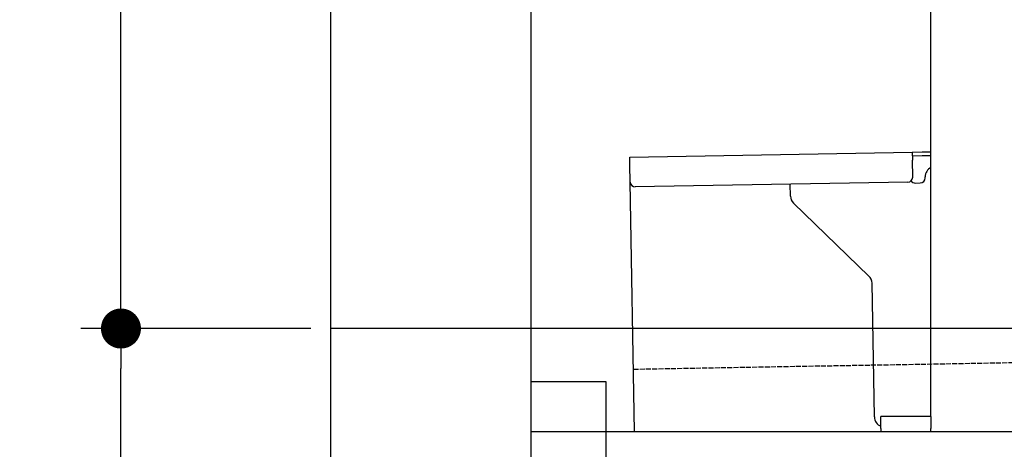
# Model space of a CAD drawing. Extents: x 562 to 7231, y 5417 to 12926.
# Tile 2 of 61: x 562 to 1546, y 7995 to 8424. Entities that reach past the tile are written whole.
import ezdxf

# ---------------------------------------------------------------- set-up
doc = ezdxf.new("R2010")
doc.units = 0
doc.linetypes.add('GEN3', pattern=[6.25, 5, -1.25])
doc.layers.get('0').update_dxf_attribs({"linetype": 'CONTINUOUS'})
doc.layers.get('DEFPOINTS').update_dxf_attribs({"linetype": 'CONTINUOUS'})
for name, color, linetype in [('3', 6, 'GEN3'), ('4', 3, 'CONTINUOUS'), ('5', 3, 'CONTINUOUS')]:
    doc.layers.add(name, color=color, linetype=linetype)
doc.styles.get("Standard").update_dxf_attribs({"font": 'ISOCP.SHX'})
doc.dimstyles.get("Standard").update_dxf_attribs({"dimtxt": 50, "dimasz": 100, "dimexe": 0.18, "dimexo": 0.0625, "dimgap": 15, "dimtad": 1, "dimlfac": 0.1, "dimzin": 0, "dimcen": 0.09, "dimazin": 3, "dimtfac": 1, "dimtofl": 0, "dimtmove": 0, "dimatfit": 3})

# ---------------------------------------------------------------- blocks, each defined once
blk = doc.blocks.new('PUNKT')
at = {"layer": '4', "color": 0, "linetype": 'BYBLOCK'}
blk.add_line((-0.5, 0), (-1, 0), dxfattribs=at)
at = {"layer": '4', "color": 0, "linetype": 'BYBLOCK', "const_width": 0.5}
blk.add_lwpolyline([(-0.25, 0, 1), (0.25, 0, 1)], format="xyb", close=True, dxfattribs=at)
blk = doc.blocks.new('*U20')
at = {"layer": '4', "color": 2}
blk.add_text('220', height=70, rotation=90, dxfattribs=at).set_placement((632.77, 6943.26))
blk = doc.blocks.new('*D6')
at = {"layer": '4'}
for p, q in [((852.77, 8115.9), (622.77, 8115.9)), ((662.77, 5955.9), (662.77, 8075.9)), ((1052.77, 5915.9), (622.77, 5915.9))]:
    blk.add_line(p, q, dxfattribs=at)
at = {"layer": 'DEFPOINTS', "color": 0}
for p in [(662.77, 8115.9), (872.77, 8115.9), (1072.77, 5915.9)]:
    blk.add_point(p, dxfattribs=at)
blk.add_blockref('*U20', (0, 0))
at = {"layer": '4', "xscale": 40, "yscale": 40, "zscale": 40}
for p, rotation in [((662.77, 8115.9), 90), ((662.77, 5915.9), 270)]:
    blk.add_blockref('PUNKT', p, dxfattribs=dict(at, rotation=rotation))
blk = doc.blocks.new('*U19')
at = {"layer": '4', "color": 2}
blk.add_text('100', height=70, rotation=90, dxfattribs=at).set_placement((632.77, 8549.37))
blk = doc.blocks.new('*D7')
at = {"layer": '4'}
for p, q in [((1052.77, 9115.9), (622.77, 9115.9)), ((662.77, 8155.9), (662.77, 9075.9)), ((852.77, 8115.9), (622.77, 8115.9))]:
    blk.add_line(p, q, dxfattribs=at)
blk.add_blockref('*U19', (0, 0))
at = {"layer": '4', "xscale": 40, "yscale": 40, "zscale": 40}
for p, rotation in [((662.77, 9115.9), 90), ((662.77, 8115.9), 270)]:
    blk.add_blockref('PUNKT', p, dxfattribs=dict(at, rotation=rotation))

msp = doc.modelspace()

# ---------------------------------------------------------------- linework, layer by layer
for p, q in [((872.775, 5665.902), (872.775, 12615.902)), ((1072.775, 12415.902), (1072.775, 5915.902)), ((1472.775, 8027.85), (1472.775, 8568.018)), ((1171.578, 8287.277), (1454.035, 8292.207)), ((1454.035, 8292.207), (1464.033, 8292.382)), ((1454.035, 8292.207), (1454.174, 8284.208)), ((1464.033, 8292.382), (1472.775, 8292.534)), ((1171.717, 8279.278), (1171.578, 8287.277)), ((1464.103, 8288.382), (1454.104, 8288.208)), ((1454.471, 8267.211), (1454.174, 8284.208)), ((1472.775, 8288.534), (1464.103, 8288.382)), ((1172.014, 8262.281), (1171.717, 8279.278)), ((1176.365, 8013.018), (1172.014, 8262.281)), ((1449.559, 8262.124), (1177.1, 8257.369)), ((1457.075, 8261.256), (1462.075, 8261.343)), ((1466.987, 8266.429), (1466.969, 8267.429)), ((1332.284, 8248.218), (1332.077, 8260.074)), ((1410.761, 8168.362), (1335.336, 8241.199)), ((1416.149, 8027.506), (1413.812, 8161.343)), ((1072.775, 8063.018), (1147.775, 8063.018)), ((1147.775, 8063.018), (1147.775, 7858.018)), ((1472.775, 8028.018), (1422.775, 8028.018)), ((1422.775, 8016.018), (1422.775, 8028.018)), ((1472.775, 8027.85), (1472.775, 8016.018)), ((1422.775, 8016.018), (1422.775, 8013.018)), ((1472.775, 8013.018), (1472.775, 8016.018)), ((1072.775, 8013.018), (1812.775, 8013.018))]:
    msp.add_line(p, q)
for centre, radius, start, end in [((1476.968, 8267.604), 10, 114.787438, 181), ((1177.013, 8262.368), 5, 181, 271), ((1449.472, 8267.124), 5, 271, 1), ((1456.988, 8266.255), 5, 214.236717, 271), ((1461.987, 8266.342), 5, 271, 1), ((1342.282, 8248.392), 10, 181, 226), ((1403.814, 8161.169), 10, 1, 46), ((1426.147, 8027.68), 10, 181, 250.293428)]:
    msp.add_arc(centre, radius, start, end)
at = {"layer": '3'}
msp.add_line((1175.278, 8075.309), (6230.443, 8163.547), dxfattribs=at)
at = {"layer": '5'}
msp.add_line((6272.775, 8115.902), (872.775, 8115.902), dxfattribs=at)

# ---------------------------------------------------------------- dimensions: what is measured, and where the dimension line sits
at = {"layer": '4'}
for base, p1, p2, picture, middle in [((662.772, 9115.902), (872.775, 8115.902), (1072.775, 9115.902), '*D7', (597.772, 8615.902)), ((662.772, 8115.902), (1072.775, 5915.902), (872.775, 8115.902), '*D6', (597.765, 7015.902))]:
    dim = msp.add_linear_dim(base=base, p1=p1, p2=p2, angle=90, dimstyle='Standard', dxfattribs=at)
    dim.commit()
    dim.dimension.update_dxf_attribs({"geometry": picture, "text_midpoint": middle})

doc.saveas('drawing.dxf')
